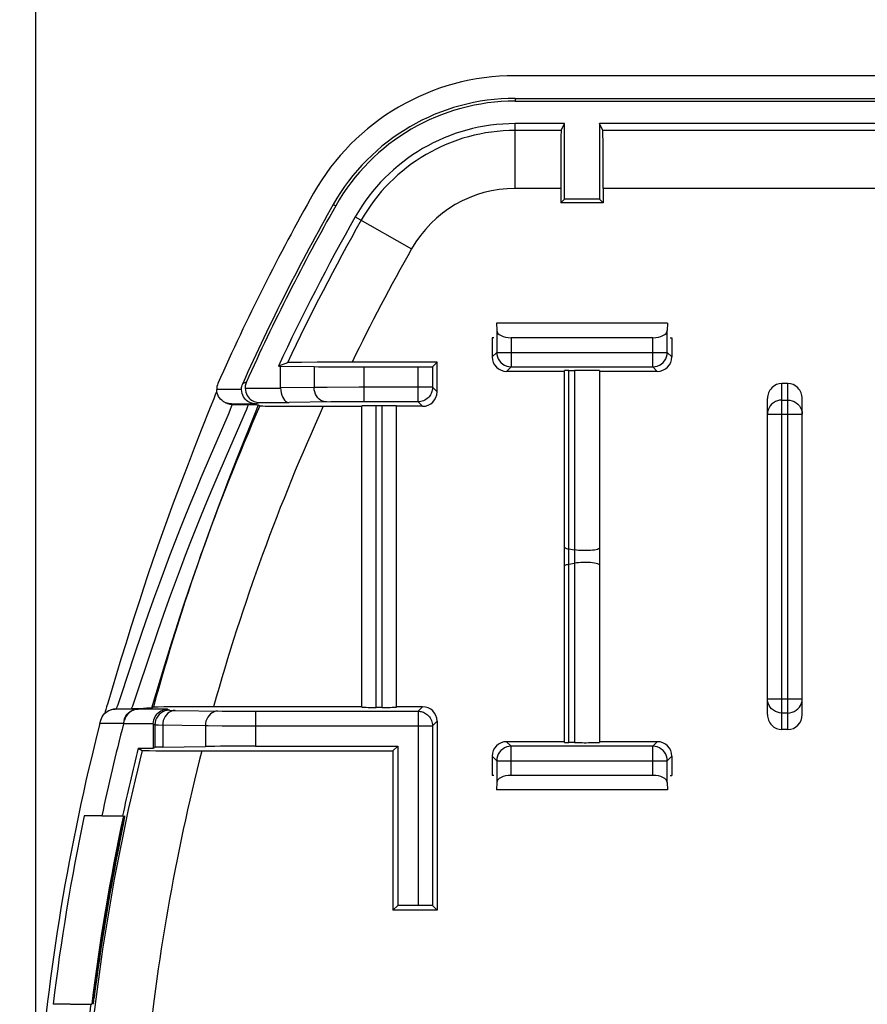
# Model space of a CAD drawing. Header units: millimetres. Extents: x 0 to 210, y 0 to 297.
# Tile 6 of 22: x 56.95 to 64.56, y 153.48 to 162.31. Entities that reach past the tile are written whole.
import ezdxf
from ezdxf.enums import TextEntityAlignment as Align

# ---------------------------------------------------------------- set-up
doc = ezdxf.new("R2010")
doc.units = ezdxf.units.MM
doc.header["$LTSCALE"] = 19.36
doc.layers.get('0').update_dxf_attribs({"linetype": 'CONTINUOUS'})
doc.layers.add('Z_DIM_2D', color=7, linetype='CONTINUOUS')
doc.styles.add('TEXTSTYLE_3', font='helveticaneueltw1g-ltcn.otf')
doc.dimstyles.new('DIMSTYLE_2', dxfattribs={"dimtxt": 2.2, "dimasz": 3.5, "dimexe": 1.5, "dimexo": 0, "dimgap": 0.55, "dimtad": 1, "dimdec": 1, "dimlfac": 3.846154, "dimdsep": 46, "dimtxsty": 'TEXTSTYLE_3', "dimblk": '_FILLED', "dimblk1": '_FILLED', "dimblk2": '_FILLED', "dimcen": 0.09, "dimclrt": 5, "dimadec": 4, "dimazin": 2, "dimtp": 0.5, "dimtm": 0.5, "dimtfac": 1, "dimtdec": 1, "dimtofl": 0, "dimtmove": 0, "dimatfit": 3, "dimldrblk": '_FILLED', "dimfxl": 0, "dimtolj": 1, "dimarcsym": 0})
doc.dimstyles.new('DIMSTYLE_6', dxfattribs={"dimtxt": 2.2, "dimasz": 3.5, "dimexe": 1.5, "dimexo": 0, "dimgap": 0.55, "dimtad": 1, "dimdec": 0, "dimlfac": 3.846154, "dimdsep": 46, "dimtxsty": 'TEXTSTYLE_3', "dimblk": '_FILLED', "dimblk1": '_FILLED', "dimblk2": '_FILLED', "dimcen": 0.09, "dimclrt": 5, "dimadec": 4, "dimazin": 2, "dimtp": 0.2, "dimtm": 0.2, "dimtfac": 1, "dimtdec": 0, "dimtofl": 0, "dimtmove": 0, "dimatfit": 3, "dimldrblk": '_FILLED', "dimfxl": 0, "dimtolj": 1, "dimarcsym": 0})

# ---------------------------------------------------------------- blocks, each defined once
blk = doc.blocks.new('*D5')
at = {"layer": 'Z_DIM_2D', "color": 2, "linetype": 'Continuous', "transparency": 16777216}
for p, q in [((57.0947, 151.1501), (57.0947, 166.01)), ((98.5343, 148.637), (98.5343, 166.01)), ((57.0947, 164.51), (77.8145, 164.51)), ((98.5343, 164.51), (77.8145, 164.51))]:
    blk.add_line(p, q, dxfattribs=at)
at = {"layer": 'Z_DIM_2D', "color": 5, "linetype": 'Continuous', "transparency": 16777216, "style": 'TEXTSTYLE_3'}
blk.add_text('159.4', height=2.2, dxfattribs=at).set_placement((77.8145, 165.06), align=Align.CENTER)
blk = doc.blocks.new('_FILLED')
at = {"color": 0, "linetype": 'ByBlock'}
blk.add_solid([(0, 0), (-1, 0.125), (-1, -0.125)], dxfattribs=at)
blk = doc.blocks.new('_NONE')
blk = doc.blocks.new('*D9')
at = {"layer": 'Z_DIM_2D', "color": 2, "linetype": 'Continuous', "transparency": 16777216}
for p, q in [((54.7028, 151.1501), (54.7028, 157.7882)), ((59.9049, 152.852), (53.2028, 152.852)), ((54.7028, 152.852), (54.7028, 151.1501)), ((54.7028, 149.4483), (54.7028, 151.1501)), ((59.9049, 149.4483), (53.2028, 149.4483))]:
    blk.add_line(p, q, dxfattribs=at)
at = {"layer": 'Z_DIM_2D', "color": 5, "linetype": 'Continuous', "transparency": 16777216, "style": 'TEXTSTYLE_3'}
blk.add_text('13', height=2.2, rotation=90, dxfattribs=at).set_placement((54.1528, 154.833))

msp = doc.modelspace()

# ---------------------------------------------------------------- linework, layer by layer
at = {"color": 7, "linetype": 'Continuous'}
for p, q in [((68.834093, 161.80788), (61.395619, 161.80788)), ((61.395619, 161.604359), (68.845438, 161.604359)), ((61.395619, 161.579399), (68.845438, 161.579399)), ((61.840093, 161.377772), (61.395619, 161.377772)), ((61.809383, 161.316346), (61.840093, 161.377772)), ((61.840093, 160.701319), (61.840093, 161.377772)), ((62.152093, 161.377772), (62.152093, 160.701319)), ((62.182804, 161.316346), (62.152093, 161.377772)), ((68.855251, 161.377772), (62.152093, 161.377772)), ((61.804924, 160.796425), (61.804924, 160.66615)), ((62.187263, 160.796425), (62.187263, 160.66615)), ((61.840093, 160.701319), (61.804924, 160.66615)), ((62.152093, 160.701319), (61.840093, 160.701319)), ((62.152093, 160.701319), (62.187263, 160.66615)), ((62.187263, 160.66615), (61.804924, 160.66615)), ((61.229801, 159.58715), (61.230945, 159.521582)), ((62.762386, 159.58715), (61.229801, 159.58715)), ((62.762386, 159.58715), (62.761242, 159.521582)), ((61.190093, 159.45715), (61.190093, 159.285168)), ((61.204842, 159.45715), (61.190093, 159.45715)), ((61.230945, 159.521582), (61.230945, 159.32602)), ((62.631247, 159.45715), (61.36094, 159.45715)), ((62.761242, 159.32602), (62.761242, 159.521582)), ((62.787345, 159.45715), (62.802093, 159.45715)), ((62.802093, 159.45715), (62.802093, 159.285168)), ((59.354313, 159.233111), (59.272127, 159.2024)), ((59.272127, 159.2024), (59.292093, 159.2024)), ((59.292093, 159.006224), (59.292093, 159.2024)), ((59.292093, 159.2024), (59.592316, 159.197862)), ((59.478952, 159.235841), (59.411274, 159.234988)), ((59.619638, 159.236845), (59.478952, 159.235841)), ((59.932735, 159.237569), (59.619638, 159.236845)), ((60.696093, 159.237569), (59.932735, 159.237569)), ((60.042649, 159.195593), (60.525247, 159.195593)), ((60.655242, 159.196718), (60.696093, 159.237569)), ((60.655242, 159.196718), (60.655242, 159.012464)), ((60.696093, 158.971612), (60.696093, 159.237569)), ((61.36094, 159.196025), (62.631247, 159.196025)), ((61.840093, 159.155173), (61.320088, 159.155173)), ((61.840093, 155.825932), (61.840093, 159.162367)), ((61.87817, 159.163182), (61.93017, 159.163643)), ((62.152093, 159.162828), (62.152093, 155.825471)), ((62.672098, 159.155173), (62.152093, 159.155173)), ((63.842093, 159.046317), (63.790093, 159.046317)), ((58.691361, 158.908988), (58.660758, 158.831497)), ((58.704851, 158.943694), (58.691361, 158.908988)), ((58.715512, 158.971685), (58.704851, 158.943694)), ((63.660093, 156.076569), (63.660093, 158.911731)), ((63.972093, 156.076569), (63.972093, 158.911731)), ((58.660758, 158.831497), (58.580195, 158.628845)), ((58.849957, 158.863182), (59.06781, 158.863182)), ((58.99938, 158.859098), (59.034299, 158.858088)), ((59.091119, 158.854967), (59.106634, 158.846076)), ((59.10078, 158.875662), (59.367149, 158.875662)), ((59.235142, 158.843269), (59.404302, 158.842159)), ((59.404302, 158.842159), (60.020093, 158.841617)), ((60.020093, 156.142144), (60.020093, 158.846155)), ((60.525247, 158.882469), (60.042649, 158.882469)), ((60.202093, 158.847289), (60.150093, 158.847289)), ((60.332093, 156.142144), (60.332093, 158.846155)), ((60.566098, 158.841617), (60.332093, 158.841617)), ((58.580195, 158.628845), (58.516141, 158.466129)), ((58.516141, 158.466129), (58.460942, 158.32385)), ((58.460942, 158.32385), (58.410011, 158.190526)), ((58.410011, 158.190526), (58.365946, 158.073419)), ((58.365946, 158.073419), (58.319316, 157.947561)), ((58.319316, 157.947561), (58.271342, 157.815864)), ((58.271342, 157.815864), (58.2353, 157.715357)), ((58.2353, 157.715357), (58.188242, 157.582004)), ((58.188242, 157.582004), (58.143406, 157.452591)), ((58.143406, 157.452591), (58.10118, 157.328515)), ((58.10118, 157.328515), (58.061504, 157.209908)), ((58.061504, 157.209908), (58.024274, 157.096772)), ((58.024274, 157.096772), (57.989362, 156.98903)), ((57.989362, 156.98903), (57.948824, 156.861872)), ((57.948824, 156.861872), (57.904654, 156.720839)), ((57.904654, 156.720839), (57.85918, 156.573042)), ((57.85918, 156.573042), (57.740375, 156.179569)), ((57.740375, 156.179569), (57.729759, 156.145045)), ((57.716851, 156.104069), (57.713331, 156.093218)), ((57.722861, 156.122963), (57.716851, 156.104069)), ((57.729759, 156.145045), (57.722861, 156.122963)), ((58.012108, 156.125117), (57.806518, 156.125117)), ((58.061353, 156.132065), (57.950345, 156.129202)), ((58.275844, 156.123983), (58.014157, 156.123983)), ((58.08983, 156.132903), (58.061353, 156.132065)), ((58.112007, 156.133689), (58.08983, 156.132903)), ((58.149841, 156.142224), (58.133194, 156.135119)), ((58.243605, 156.144695), (58.193751, 156.143931)), ((58.349076, 156.145661), (58.243605, 156.144695)), ((58.585571, 156.146596), (58.349076, 156.145661)), ((60.020093, 156.146682), (58.585571, 156.146596)), ((59.066913, 156.105831), (60.525247, 156.105831)), ((60.202093, 156.14101), (60.150093, 156.14101)), ((60.566098, 156.146682), (60.332093, 156.146682)), ((57.669915, 155.995122), (57.678064, 156.026509)), ((57.882149, 155.993987), (57.890347, 156.025757)), ((58.148093, 155.992873), (58.148093, 155.774554)), ((60.696093, 156.016687), (60.696093, 154.32215)), ((60.655242, 155.975836), (60.655242, 154.363001)), ((63.842093, 155.941983), (63.790093, 155.941983)), ((61.840093, 155.833126), (61.320088, 155.833126)), ((61.93017, 155.824656), (61.87817, 155.825117)), ((62.672098, 155.833126), (62.152093, 155.833126)), ((58.014122, 155.774554), (58.049215, 155.755189)), ((58.014122, 155.774554), (58.148093, 155.774554)), ((58.148093, 155.774554), (58.1639, 155.782457)), ((58.172281, 155.752367), (58.332755, 155.75126)), ((58.233487, 155.784646), (58.61658, 155.790437)), ((58.332755, 155.75126), (60.300141, 155.75073)), ((59.066913, 155.792706), (60.342117, 155.792706)), ((60.300141, 155.75073), (60.342117, 155.792706)), ((60.300141, 155.75073), (60.300141, 154.32215)), ((60.342117, 155.792706), (60.342117, 154.364126)), ((62.631247, 155.792274), (61.36094, 155.792274)), ((61.190093, 155.703131), (61.190093, 155.53115)), ((61.230945, 155.662279), (61.230945, 155.466717)), ((62.761242, 155.466717), (62.761242, 155.662279)), ((62.802093, 155.703131), (62.802093, 155.53115)), ((61.204842, 155.53115), (61.190093, 155.53115)), ((61.230945, 155.466717), (61.229801, 155.40115)), ((62.631247, 155.53115), (61.36094, 155.53115)), ((62.761242, 155.466717), (62.762386, 155.40115)), ((62.787345, 155.53115), (62.802093, 155.53115)), ((62.762386, 155.40115), (61.229801, 155.40115)), ((57.68468, 155.16715), (57.52985, 155.16715)), ((57.687, 155.16715), (57.881582, 155.16715)), ((57.890504, 155.164639), (57.891679, 155.16715)), ((57.870389, 155.048261), (57.849781, 154.944334)), ((57.881259, 155.104108), (57.870389, 155.048261)), ((57.849781, 154.944334), (57.842248, 154.90715)), ((60.342117, 154.364126), (60.300141, 154.32215)), ((60.696093, 154.32215), (60.300141, 154.32215)), ((60.525247, 154.364126), (60.342117, 154.364126)), ((60.655242, 154.363001), (60.696093, 154.32215)), ((57.644972, 153.73715), (57.625482, 153.59611)), ((57.402723, 153.47715), (57.250154, 153.47715)), ((57.405009, 153.47715), (57.596696, 153.47715))]:
    msp.add_line(p, q, dxfattribs=at)
at = {"color": 9, "linetype": 'Continuous'}
for p, q in [((61.395619, 161.604359), (61.395619, 161.579399)), ((61.395619, 160.796425), (61.395619, 161.377772)), ((61.809383, 161.316346), (61.395619, 161.316346)), ((68.890799, 161.316346), (62.182804, 161.316346)), ((61.804924, 160.796425), (61.395619, 160.796425)), ((69.458093, 160.796425), (62.187263, 160.796425)), ((59.76451, 160.653268), (59.786233, 160.640974)), ((59.961707, 160.541665), (60.467648, 160.25533)), ((61.36094, 159.45715), (61.36094, 159.196025)), ((62.631247, 159.196025), (62.631247, 159.45715)), ((61.230945, 159.32602), (61.190093, 159.285168)), ((61.230945, 159.32602), (62.761242, 159.32602)), ((62.802093, 159.285168), (62.761242, 159.32602)), ((59.592316, 159.197862), (59.592316, 159.010762)), ((60.042649, 158.882469), (60.042649, 159.195593)), ((60.525247, 158.882469), (60.525247, 159.195593)), ((61.36094, 159.196025), (61.320088, 159.155173)), ((62.672098, 159.155173), (62.631247, 159.196025)), ((61.87817, 155.825117), (61.87817, 159.163182)), ((61.93017, 159.163643), (61.93017, 155.824656)), ((58.95216, 159.047494), (58.985203, 159.060128)), ((58.973749, 159.005657), (59.292093, 159.005657)), ((59.592316, 159.010762), (59.292093, 159.006224)), ((59.708391, 159.011667), (59.592316, 159.010762)), ((59.997329, 159.012451), (59.708391, 159.011667)), ((60.655242, 159.012464), (59.997329, 159.012451)), ((60.696093, 158.971612), (60.655242, 159.012464)), ((63.790093, 155.941983), (63.790093, 159.046317)), ((63.842093, 155.941983), (63.842093, 159.046317)), ((58.940776, 158.993177), (58.717968, 158.993177)), ((58.83565, 158.860874), (58.857083, 158.859098)), ((58.857083, 158.859098), (58.99938, 158.859098)), ((59.06781, 158.863182), (59.10078, 158.875662)), ((59.091119, 158.854967), (59.074391, 158.812122)), ((59.743781, 158.881252), (59.367149, 158.875662)), ((59.847624, 158.882012), (59.743781, 158.881252)), ((60.042649, 158.882469), (59.847624, 158.882012)), ((60.150093, 156.14101), (60.150093, 158.847289)), ((60.202093, 156.14101), (60.202093, 158.847289)), ((60.566098, 158.841617), (60.525247, 158.882469)), ((63.790093, 158.897967), (63.842093, 158.897967)), ((58.662852, 158.398096), (58.81145, 158.740468)), ((58.952653, 158.738973), (58.80188, 158.39448)), ((59.074391, 158.812122), (58.899704, 158.374142)), ((63.660093, 158.772397), (63.972093, 158.772397)), ((58.580256, 158.204298), (58.662852, 158.398096)), ((58.80188, 158.39448), (58.718641, 158.200668)), ((58.899704, 158.374142), (58.818855, 158.166706)), ((61.87816, 157.562276), (61.930161, 157.553505)), ((61.87816, 157.426024), (61.930161, 157.434794)), ((57.863963, 156.256995), (57.980973, 156.610873)), ((58.117665, 156.614728), (57.999144, 156.258705)), ((58.24981, 156.518518), (58.133194, 156.135119)), ((63.972093, 156.215902), (63.660093, 156.215902)), ((57.764642, 156.118631), (57.773962, 156.122222)), ((57.773962, 156.122222), (57.794699, 156.127451)), ((57.794699, 156.127451), (57.816013, 156.129207)), ((57.816013, 156.129202), (57.820027, 156.135209)), ((57.816013, 156.129202), (57.950345, 156.129202)), ((58.275844, 156.123983), (58.29388, 156.114965)), ((58.346071, 156.113323), (58.768045, 156.107048)), ((58.768045, 156.107048), (58.843154, 156.106447)), ((58.843154, 156.106447), (58.999388, 156.105882)), ((58.999388, 156.105882), (59.066913, 156.105831)), ((59.066913, 156.105831), (59.066913, 155.792706)), ((60.525247, 156.105831), (60.566098, 156.146682)), ((60.525247, 156.105831), (60.525247, 154.364126)), ((63.842093, 156.090332), (63.790093, 156.090332)), ((57.880099, 155.995122), (57.669915, 155.995122)), ((58.148093, 155.993987), (57.882149, 155.993987)), ((58.148093, 155.992873), (58.1639, 155.98497)), ((60.655242, 155.975836), (60.696093, 156.016687)), ((58.1639, 155.98497), (58.1639, 155.782457)), ((58.233487, 155.983328), (58.233487, 155.784646)), ((58.61658, 155.977537), (58.61658, 155.790437)), ((58.768649, 155.976451), (60.655242, 155.975836)), ((61.320088, 155.833126), (61.36094, 155.792274)), ((62.631247, 155.792274), (62.672098, 155.833126)), ((61.36094, 155.53115), (61.36094, 155.792274)), ((62.631247, 155.53115), (62.631247, 155.792274)), ((61.190093, 155.703131), (61.230945, 155.662279)), ((61.230945, 155.662279), (62.761242, 155.662279)), ((62.761242, 155.662279), (62.802093, 155.703131)), ((57.83299, 154.90715), (57.842248, 154.90715)), ((57.635811, 153.73715), (57.644972, 153.73715))]:
    msp.add_line(p, q, dxfattribs=at)
for points in [[(61.230945, 159.32602), (61.232547, 159.305685), (61.23731, 159.285851), (61.245117, 159.267006), (61.255775, 159.249614), (61.269023, 159.234103), (61.284534, 159.220855), (61.301926, 159.210197), (61.320772, 159.20239), (61.340606, 159.197627), (61.36094, 159.196025)], [(62.631247, 159.196025), (62.651581, 159.197627), (62.671415, 159.20239), (62.690261, 159.210197), (62.707653, 159.220855), (62.723164, 159.234103), (62.736411, 159.249614), (62.74707, 159.267006), (62.754877, 159.285851), (62.75964, 159.305685), (62.761242, 159.32602)], [(59.704899, 158.880767), (59.687335, 158.882447), (59.670202, 158.887269), (59.653918, 158.895115), (59.638883, 158.905793), (59.625464, 158.919041), (59.61399, 158.934536), (59.604742, 158.951897), (59.597947, 158.970699), (59.593771, 158.990482), (59.592316, 159.010762)], [(60.655242, 159.012464), (60.654949, 159.003758), (60.654013, 158.994643), (60.65234, 158.985158), (60.64985, 158.975421), (60.646475, 158.965543), (60.642164, 158.955648), (60.636881, 158.945866), (60.630612, 158.936335), (60.623362, 158.927194), (60.615158, 158.918584), (60.606049, 158.910638), (60.596109, 158.903486), (60.585427, 158.897242), (60.574116, 158.892008), (60.562301, 158.887864), (60.55012, 158.884872), (60.537735, 158.883071), (60.525247, 158.882469)], [(58.795113, 158.874814), (58.814803, 158.866161), (58.83565, 158.860874)], [(58.81145, 158.740468), (58.829271, 158.78237), (58.842787, 158.81521), (58.851967, 158.83895), (58.856723, 158.853584), (58.857083, 158.859098)], [(58.99938, 158.859098), (58.998977, 158.853509), (58.994088, 158.838671), (58.984676, 158.814611), (58.97085, 158.781356), (58.952653, 158.738973)], [(63.790093, 158.897967), (63.769716, 158.896415), (63.749843, 158.891797), (63.730963, 158.884226), (63.713548, 158.873892), (63.698033, 158.861056), (63.684793, 158.846034), (63.674142, 158.829176), (63.666372, 158.810951), (63.661667, 158.791873), (63.660093, 158.772397)], [(63.842093, 158.897967), (63.862471, 158.896415), (63.882344, 158.891797), (63.901224, 158.884226), (63.918639, 158.873892), (63.934154, 158.861056), (63.947394, 158.846034), (63.958045, 158.829176), (63.965814, 158.810951), (63.97052, 158.791873), (63.972093, 158.772397)], [(57.980973, 156.610873), (58.046745, 156.805466), (58.08348, 156.911883), (58.122571, 157.023393), (58.16391, 157.139194), (58.207199, 157.258363), (58.25225, 157.379979), (58.298632, 157.50292), (58.346024, 157.626098), (58.393902, 157.748305), (58.441824, 157.868392), (58.489217, 157.985155), (58.535532, 158.097453), (58.580256, 158.204298)], [(58.718641, 158.200668), (58.673702, 158.094111), (58.62723, 157.982273), (58.579728, 157.86611), (58.531726, 157.746718), (58.483771, 157.625229), (58.436311, 157.502803), (58.389873, 157.380643), (58.344765, 157.259798), (58.301413, 157.141372), (58.259992, 157.026227), (58.220783, 156.915248), (58.183893, 156.809194), (58.117665, 156.614728)], [(58.818855, 158.166706), (58.775791, 158.054138), (58.73151, 157.936712), (58.686504, 157.815482), (58.641193, 157.6914), (58.596031, 157.565568), (58.551434, 157.439092), (58.507761, 157.312982), (58.465372, 157.188361), (58.424504, 157.066062), (58.385424, 156.947078), (58.348274, 156.832088), (58.313224, 156.721914), (58.24981, 156.518518)], [(61.840093, 157.57778), (61.841204, 157.574918), (61.844519, 157.572105), (61.849983, 157.569389), (61.857503, 157.566817), (61.866949, 157.564432), (61.87816, 157.562276)], [(62.152093, 157.56901), (62.150259, 157.565337), (62.144802, 157.561768), (62.135876, 157.558403), (62.123735, 157.555338), (62.108721, 157.552659), (62.091259, 157.550443), (62.071842, 157.548751), (62.051019, 157.547632), (62.029378, 157.547117), (62.007532, 157.54722), (61.986097, 157.547939), (61.965679, 157.549254), (61.946856, 157.551127), (61.930159, 157.553506)], [(61.840093, 157.410519), (61.841203, 157.413381), (61.844519, 157.416194), (61.849983, 157.41891), (61.857502, 157.421482), (61.866948, 157.423867), (61.878158, 157.426023)], [(62.152093, 157.419289), (62.150259, 157.422962), (62.144802, 157.426532), (62.135877, 157.429896), (62.123736, 157.432961), (62.108722, 157.43564), (62.09126, 157.437856), (62.071844, 157.439548), (62.051021, 157.440667), (62.02938, 157.441183), (62.007534, 157.441079), (61.986099, 157.44036), (61.965681, 157.439045), (61.946858, 157.437172), (61.930161, 157.434794)], [(57.820027, 156.135209), (57.826834, 156.151148), (57.83644, 156.176889), (57.848824, 156.212254), (57.863963, 156.256995)], [(57.999144, 156.258705), (57.983738, 156.213429), (57.971129, 156.177592), (57.961345, 156.151479)], [(63.790093, 156.090332), (63.769716, 156.091884), (63.749843, 156.096502), (63.730963, 156.104073), (63.713548, 156.114407), (63.698033, 156.127243), (63.684793, 156.142265), (63.674142, 156.159123), (63.666372, 156.177348), (63.661667, 156.196427), (63.660093, 156.215902)], [(63.842093, 156.090332), (63.862471, 156.091884), (63.882344, 156.096502), (63.901224, 156.104073), (63.918639, 156.114407), (63.934154, 156.127243), (63.947394, 156.142265), (63.958045, 156.159123), (63.965814, 156.177348), (63.97052, 156.196427), (63.972093, 156.215902)], [(57.961345, 156.151479), (57.954421, 156.1353), (57.950345, 156.129202)], [(58.29388, 156.114965), (58.273549, 156.113362), (58.253719, 156.108598), (58.234877, 156.100791), (58.217488, 156.090133), (58.201979, 156.076885), (58.188732, 156.061375), (58.178074, 156.043983), (58.170267, 156.025138), (58.165503, 156.005305), (58.1639, 155.98497)], [(58.346071, 156.113323), (58.328507, 156.111643), (58.311374, 156.106821), (58.29509, 156.098975), (58.280054, 156.088297), (58.266635, 156.075048), (58.255161, 156.059554), (58.245914, 156.042193), (58.239119, 156.023391), (58.234942, 156.003608), (58.233487, 155.983328)], [(58.29388, 156.114965), (58.295827, 156.114679), (58.300525, 156.114396), (58.308018, 156.114115), (58.318169, 156.113841), (58.346071, 156.113323)], [(58.729163, 156.107532), (58.7116, 156.105852), (58.694467, 156.10103), (58.678183, 156.093185), (58.663148, 156.082507), (58.649729, 156.069259), (58.638255, 156.053764), (58.629007, 156.036403), (58.622211, 156.017601), (58.618035, 155.997818), (58.61658, 155.977537)], [(60.525247, 156.105831), (60.534088, 156.105529), (60.543319, 156.104567), (60.552896, 156.102854), (60.562703, 156.100315), (60.572627, 156.096885), (60.582547, 156.092516), (60.592332, 156.087178), (60.601847, 156.080859), (60.610954, 156.073568), (60.619517, 156.065337), (60.627405, 156.056217), (60.634493, 156.046282), (60.640671, 156.035626), (60.645842, 156.024359), (60.64993, 156.012607), (60.652877, 156.000506), (60.65465, 155.988217), (60.655242, 155.975836)], [(58.1639, 155.98497), (58.166513, 155.984683), (58.172806, 155.9844), (58.182733, 155.98412), (58.196223, 155.983847), (58.61658, 155.977537)], [(58.61658, 155.977537), (58.640953, 155.977286), (58.768649, 155.976451)], [(61.36094, 155.792274), (61.340605, 155.790672), (61.320771, 155.785909), (61.301926, 155.778102), (61.284534, 155.767444), (61.269023, 155.754196), (61.255776, 155.738685), (61.245117, 155.721293), (61.23731, 155.702448), (61.232547, 155.682614), (61.230945, 155.662279)], [(62.761242, 155.662279), (62.75964, 155.682614), (62.754877, 155.702448), (62.74707, 155.721293), (62.736411, 155.738685), (62.723164, 155.754196), (62.707653, 155.767444), (62.69026, 155.778103), (62.671415, 155.785909), (62.651581, 155.790672), (62.631247, 155.792274)]]:
    msp.add_lwpolyline(points, dxfattribs=at)
at = {"color": 7, "linetype": 'Continuous'}
for points in [[(59.411274, 159.234988), (59.387037, 159.234525), (59.369377, 159.234052), (59.358491, 159.233582), (59.354313, 159.233111)], [(58.729101, 159.046975), (58.724131, 159.033823), (58.720619, 159.020473), (58.718565, 159.006924), (58.717968, 158.993177)], [(58.940776, 158.993177), (58.941033, 159.002516), (58.941952, 159.011765), (58.943536, 159.020948), (58.945772, 159.029996), (58.948645, 159.038836), (58.95216, 159.047494)], [(58.985203, 159.060128), (58.981667, 159.051448), (58.978777, 159.042583), (58.976527, 159.03351), (58.974933, 159.0243), (58.974008, 159.015024), (58.973749, 159.005657)], [(58.973749, 159.005657), (58.975399, 158.987186), (58.978945, 158.969931), (58.984552, 158.95418), (58.991726, 158.939956), (59.000085, 158.927275), (59.009464, 158.9161), (59.019613, 158.906371), (59.030406, 158.89806), (59.041675, 158.891112), (59.053303, 158.885505), (59.065155, 158.881194), (59.077105, 158.87815), (59.088958, 158.876325), (59.10078, 158.875662)], [(59.292093, 159.006224), (59.293206, 158.983828), (59.296545, 158.962615), (59.301657, 158.943143), (59.308352, 158.925746), (59.316376, 158.910687), (59.325454, 158.898195), (59.335327, 158.888406), (59.345726, 158.881393), (59.35648, 158.87716), (59.367149, 158.875662)], [(58.784304, 158.880964), (58.774743, 158.886999), (58.763609, 158.895589), (58.75332, 158.90546), (58.743952, 158.916578), (58.735657, 158.929145), (58.728437, 158.943566), (58.722819, 158.959335), (58.719395, 158.97592), (58.717968, 158.993177)], [(59.06781, 158.863182), (59.055988, 158.863846), (59.044134, 158.865671), (59.032184, 158.868715), (59.020331, 158.873026), (59.008704, 158.878633), (58.997434, 158.88558), (58.98664, 158.893891), (58.976492, 158.90362), (58.967113, 158.914795), (58.958753, 158.927477), (58.951578, 158.9417), (58.945971, 158.957452), (58.942425, 158.974706), (58.940776, 158.993177)], [(58.849957, 158.863182), (58.837435, 158.863869), (58.824795, 158.865782), (58.811934, 158.869018), (58.799165, 158.873629), (58.786691, 158.879634), (58.784304, 158.880964)], [(59.034299, 158.858088), (59.054097, 158.857406), (59.06274, 158.857063), (59.070428, 158.856718), (59.077066, 158.856371), (59.082566, 158.856022), (59.086814, 158.855672), (59.089647, 158.85532), (59.091119, 158.854967)], [(59.106634, 158.846076), (59.110271, 158.845629), (59.11899, 158.845196), (59.132903, 158.844775), (59.151673, 158.844369), (59.175028, 158.843982), (59.235142, 158.843269)], [(57.678064, 156.026509), (57.683117, 156.041732), (57.690089, 156.05644), (57.699046, 156.070389), (57.709795, 156.083267), (57.722185, 156.094748), (57.736162, 156.104729), (57.751637, 156.112998), (57.754097, 156.11408)], [(57.713331, 156.093218), (57.710199, 156.083753), (57.710145, 156.083591)], [(57.754097, 156.11408), (57.76856, 156.119358), (57.786844, 156.123534), (57.806518, 156.125117)], [(57.888299, 156.026895), (57.89532, 156.046504), (57.904094, 156.06387), (57.914806, 156.078748), (57.926896, 156.091349), (57.939921, 156.101837), (57.953712, 156.110275), (57.968011, 156.116769), (57.982642, 156.121363), (57.997308, 156.124128), (58.012108, 156.125117)], [(58.014157, 156.123983), (57.999357, 156.122993), (57.98469, 156.120228), (57.97006, 156.115634), (57.95576, 156.10914), (57.941969, 156.100701), (57.928943, 156.090214), (57.916853, 156.077612), (57.906141, 156.062733), (57.897368, 156.045367), (57.890347, 156.025757)], [(58.133194, 156.135119), (58.131088, 156.134779), (58.126856, 156.134428), (58.120421, 156.134065), (58.112007, 156.133689)], [(58.148093, 155.993987), (58.149707, 156.012272), (58.153246, 156.029447), (58.158881, 156.04525), (58.166101, 156.059558), (58.174505, 156.072268), (58.183933, 156.083457), (58.194128, 156.093195), (58.204971, 156.101514), (58.216295, 156.108471), (58.227986, 156.114091), (58.239912, 156.118417), (58.251949, 156.121476), (58.263905, 156.123314), (58.275844, 156.123983)], [(58.193751, 156.143931), (58.175534, 156.143521), (58.162026, 156.143098), (58.153491, 156.142666), (58.149841, 156.142224)], [(58.049215, 155.755189), (58.052595, 155.754747), (58.060846, 155.754316), (58.074053, 155.753892), (58.091967, 155.753482), (58.114434, 155.753089), (58.172281, 155.752367)], [(57.83299, 154.90715), (57.848167, 154.981076), (57.855602, 155.016077), (57.862716, 155.048782), (57.869338, 155.078515), (57.875333, 155.104668), (57.880538, 155.126714), (57.88487, 155.144252), (57.888203, 155.156966), (57.890504, 155.164639)], [(57.888601, 155.143809), (57.885411, 155.126191), (57.881259, 155.104108)], [(57.891679, 155.16715), (57.891775, 155.164467), (57.890727, 155.156641), (57.888601, 155.143809)], [(57.621777, 153.629162), (57.630794, 153.700163), (57.635811, 153.73715)], [(57.607655, 153.500703), (57.609298, 153.518457), (57.611562, 153.540662), (57.614433, 153.56689), (57.617851, 153.596597), (57.621777, 153.629162)], [(57.625482, 153.59611), (57.617484, 153.540195), (57.614181, 153.518036), (57.611402, 153.500356), (57.609204, 153.4875), (57.607606, 153.479715), (57.606653, 153.47715)], [(57.606653, 153.47715), (57.606324, 153.479846), (57.606665, 153.487749), (57.607655, 153.500703)]]:
    msp.add_lwpolyline(points, dxfattribs=at)
for centre, radius, start, end in [((61.395619, 159.73015), 2.077731, 90, 150.4925113), ((61.395619, 159.73015), 1.87421, 90, 150.4925113), ((61.395619, 159.73015), 1.849249, 90, 150.4925113), ((61.395619, 159.73015), 1.647622, 90, 150.4925113), ((76.556093, 151.15015), 19.497731, 150.4925113, 156.1080868), ((76.556093, 151.15015), 19.29421, 150.4925113, 155.8383992), ((76.556093, 151.15015), 19.269249, 150.4925113, 155.76391), ((76.556093, 151.15015), 19.067622, 150.4925113, 155.0201396), ((76.556093, 151.15015), 19.497731, 165.6118809, 175.5575493), ((76.556093, 151.15015), 19.291941, 165.4585164, 167.9818424), ((76.556093, 151.15015), 19.109941, 165.9960093, 167.8656495), ((76.556093, 151.15015), 19.445673, 168.0782562, 173.1271314), ((76.556093, 151.15015), 19.101667, 167.8603135, 173.0027428), ((76.556093, 151.15015), 19.096326, 168.6536465, 172.2141385), ((76.556093, 151.15015), 19.087249, 168.6481792, 172.2104131), ((76.556093, 151.15015), 19.109941, 173.0057874, 174.8372936)]:
    msp.add_arc(centre, radius, start, end, dxfattribs=at)
at = {"color": 9, "linetype": 'Continuous'}
for centre, radius, start, end in [((61.395619, 159.73015), 1.586197, 90, 150.4925113), ((61.395619, 159.73015), 1.066276, 90, 150.4925113), ((76.556093, 151.15015), 19.006197, 150.4925113, 154.8315931), ((76.556093, 151.15015), 18.486276, 150.4925113, 154.0566433), ((76.556093, 151.15015), 19.071206, 156.2005568, 164.825496), ((76.556093, 151.15015), 18.551286, 155.5055169, 164.3752297), ((76.556093, 151.15015), 19.071206, 166.0269468, 174.7683587), ((76.556093, 151.15015), 18.551286, 165.6412481, 174.6074777)]:
    msp.add_arc(centre, radius, start, end, dxfattribs=at)
at = {"color": 7, "linetype": 'Continuous'}
for centre, major_axis, ratio, start_param, end_param in [((61.809462, 160.796425), (0, 0.52), 0.00872687, 0.01745329, 1.57079633), ((62.182725, 160.796425), (0, 0.52), 0.00872687, -1.57079633, -0.01745329), ((61.36094, 159.52215), (0.13, 0), 0.5, -3.13286601, -1.57079633), ((62.631247, 159.52215), (0.13, 0), 0.5, -1.57079633, -0.00872665), ((61.320098, 159.285178), (0.091931, 0.091931), 0.99992385, 2.35623257, 3.92695274), ((62.672088, 159.285178), (0.091931, -0.091931), 0.99992385, -0.78536009, 0.78536009), ((60.042649, 159.200131), (0.52, 0), 0.00872687, -2.61799388, -1.57079633), ((60.525247, 159.196728), (0.13, 0), 0.00872687, -1.57079633, -0.00872665), ((61.970093, 159.162367), (0.13, 0), 0.00886694, 2.35619449, 3.14159265), ((62.022093, 159.162828), (0.13, 0), 0.00886694, 0, 2.35619449), ((63.790093, 158.911731), (0, 0.134586), 0.96592583, 0, 1.57079633), ((63.842093, 158.911731), (0, 0.134586), 0.96592583, -1.57079633, 0), ((60.566088, 158.971622), (0.091931, -0.091931), 0.99992385, -0.78536009, 0.78536009), ((60.150093, 158.846155), (0.13, 0), 0.00872687, 1.57079633, 3.14159265), ((60.202093, 158.846155), (0.13, 0), 0.00872687, 0, 1.57079633), ((60.150093, 156.142144), (0.13, 0), 0.00872687, 3.14159265, 4.71238898), ((60.202093, 156.142144), (0.13, 0), 0.00872687, -1.57079633, 0), ((60.566088, 156.016677), (0.091931, 0.091931), 0.99992385, -0.78536009, 0.78536009), ((63.790093, 156.076569), (0, 0.134586), 0.96592583, -4.71238898, -3.14159265), ((63.842093, 156.076569), (0, 0.134586), 0.96592583, -3.14159265, -1.57079633), ((61.320098, 155.703121), (0.091931, -0.091931), 0.99992385, 2.35623257, 3.92695274), ((61.970093, 155.825932), (0.13, 0), 0.00886694, 3.14159265, 3.92699082), ((62.022093, 155.825471), (0.13, 0), 0.00886694, -2.35619449, 0), ((62.672088, 155.703121), (0.091931, 0.091931), 0.99992385, -0.78536009, 0.78536009), ((58.68382, 155.782377), (0.52, 0), 0.00872687, 2.61799388, 3.12413936), ((59.066913, 155.788168), (0.52, 0), 0.00872687, 1.57079633, 2.61799388), ((61.36094, 155.46615), (0.13, 0), 0.5, 1.57079633, 3.13286601), ((62.631247, 155.46615), (0.13, 0), 0.5, 0.00872665, 1.57079633), ((60.525247, 154.362991), (0.13, 0), 0.00872687, 0.00872665, 1.57079633)]:
    msp.add_ellipse(centre, major_axis=major_axis, ratio=ratio, start_param=start_param, end_param=end_param, dxfattribs=at)

# ---------------------------------------------------------------- dimensions: what is measured, and where the dimension line sits
at = {"layer": 'Z_DIM_2D', "color": 2, "linetype": 'Continuous'}
dim = msp.add_linear_dim(base=(98.534345, 164.509985), p1=(57.094709, 151.150149), p2=(98.534345, 148.636968), dimstyle='DIMSTYLE_2', override={"dimblk1": 'NONE', "dimblk2": 'NONE', "dimsah": 1}, dxfattribs=at)
dim.commit()
dim.dimension.update_dxf_attribs({"geometry": '*D5', "text_midpoint": (77.871991, 164.509985), "dimtype": 160})
dim = msp.add_linear_dim(base=(54.702775, 149.448274), p1=(59.90494, 152.852025), p2=(59.90494, 149.448274), angle=270, dimstyle='DIMSTYLE_6', override={"dimblk1": 'NONE', "dimblk2": 'NONE', "dimsah": 1}, dxfattribs=at)
dim.commit()
dim.dimension.update_dxf_attribs({"geometry": '*D9', "text_midpoint": (54.702775, 156.355774), "dimtype": 160})

doc.saveas('drawing.dxf')
